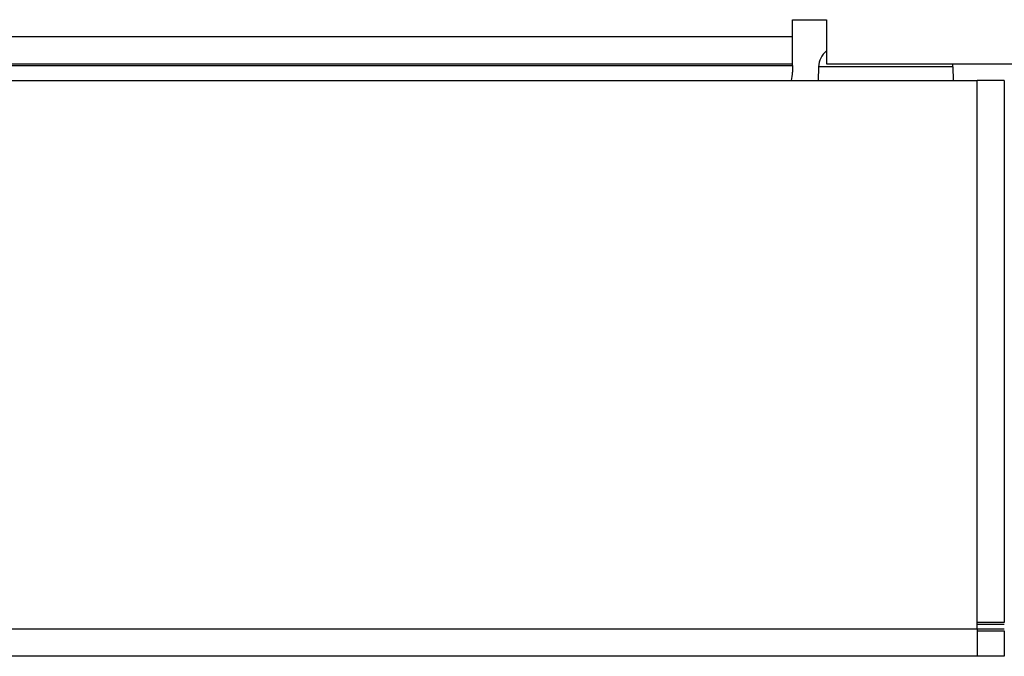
# Model space of a CAD drawing. Extents: x 2664 to 3343, y -1898 to 249.
# Tile 50 of 91: x 2802 to 2860, y -34 to 3. Entities that reach past the tile are written whole.
import ezdxf

# ---------------------------------------------------------------- set-up
doc = ezdxf.new("R2010")
doc.units = 0
doc.layers.add('DIM', color=2, linetype='CONTINUOUS')

msp = doc.modelspace()

# ---------------------------------------------------------------- linework, layer by layer
at = {"layer": 'DIM'}
for p, q in [((2847.46, 2.388), (2847.46, 3.388)), ((2847.46, 3.388), (2849.46, 3.388)), ((2849.46, 3.388), (2849.46, 0.788)), ((2747.46, 2.388), (2847.46, 2.388)), ((2847.46, 0.788), (2847.46, 2.388)), ((2747.46, 0.788), (2847.46, 0.788)), ((2747.46, 0.688), (2847.46, 0.688)), ((2847.46, 0.688), (2847.46, 0.788)), ((2847.46, 0.688), (2847.46, 0.288)), ((2848.998, 0.601), (2848.97, -0.212)), ((2856.921, 0.601), (2848.998, 0.601)), ((2849.46, 0.788), (2860.96, 0.788)), ((2856.921, 0.601), (2856.949, -0.212)), ((2736.56, -0.212), (2858.36, -0.212)), ((2859.96, -0.212), (2858.36, -0.212)), ((2858.36, -32.212), (2858.36, -0.212)), ((2859.96, -0.212), (2859.96, -32.212)), ((2858.36, -32.612), (2858.36, -32.212)), ((2859.96, -32.212), (2858.36, -32.212)), ((2858.36, -32.312), (2859.96, -32.312)), ((2858.36, -32.612), (2736.56, -32.612)), ((2859.96, -32.612), (2858.36, -32.612)), ((2858.36, -32.612), (2858.36, -34.212)), ((2858.36, -32.712), (2859.96, -32.712)), ((2859.96, -32.712), (2859.96, -34.212)), ((2858.36, -34.212), (2736.56, -34.212)), ((2859.96, -34.212), (2858.36, -34.212))]:
    msp.add_line(p, q, dxfattribs=at)
for centre, radius, start, end in [((2850.298, 0.555), 1.3, 130.13988, 178), ((2855.622, 0.555), 1.3, 2, 10.32522), ((2845.46, 0.288), 2, 345.52249, 0)]:
    msp.add_arc(centre, radius, start, end, dxfattribs=at)

doc.saveas('drawing.dxf')
